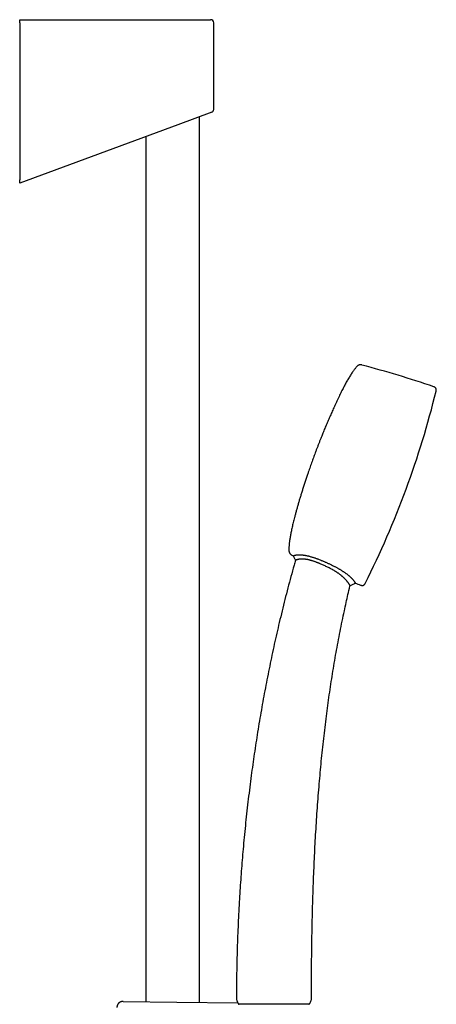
# Model space of a CAD drawing. Header units: millimetres. Extents: x 8 to 822, y 12 to 1777.
# Tile 14 of 14: x 685 to 822, y 1452 to 1777. Entities that reach past the tile are written whole.
import ezdxf

# ---------------------------------------------------------------- set-up
doc = ezdxf.new("R2010")
doc.units = ezdxf.units.MM

msp = doc.modelspace()

# ---------------------------------------------------------------- linework, layer by layer
at = {"color": 7, "linetype": 'Continuous', "lineweight": 30}
for p, q in [((684.78, 1777.13), (736.66, 1777.13)), ((684.78, 1776.13), (684.78, 1777.13)), ((736.66, 1777.13), (747.87, 1777.13)), ((684.78, 1776.13), (684.78, 1724.16)), ((748.87, 1747.49), (748.87, 1776.13)), ((748.22, 1746.55), (737.01, 1742.41)), ((744.2, 1452.38), (744.2, 1745.06)), ((737.01, 1742.41), (684.78, 1723.13)), ((726.4, 1738.49), (726.4, 1452.59)), ((684.78, 1723.13), (684.78, 1724.16)), ((718.93, 1452.68), (736.71, 1452.46)), ((736.71, 1452.46), (756.82, 1452.23))]:
    msp.add_line(p, q, dxfattribs=at)
for centre, radius, start, end in [((747.87, 1776.13), 1, 0, 90), ((747.87, 1747.49), 1, 290.258, 359.984), ((702.97, 1306.98), 368.45, 71.2188, 75.0762), ((530.98, 1725.77), 300, 339.7512, 346.2339), ((530.98, 1725.77), 300, 333.2685, 339.7512), ((933.74, 1932.55), 368.45, 244.4262, 244.5113), ((933.74, 1932.55), 368.45, 247.9932, 248.2836), ((757.77, 1453.6), 1.4, 179.8192, 202.4555), ((779.76, 1453.54), 1.4, 341.7264, 359.9347)]:
    msp.add_arc(centre, radius, start, end, dxfattribs=at)
for points, knots in [([(797.85, 1663), (797.8, 1663.01), (797.7, 1663.03), (797.55, 1663.06), (797.43, 1663.06), (797.32, 1663.07), (797.22, 1663.06), (797.14, 1663.05), (797.08, 1663.04), (797, 1663.02), (796.91, 1663), (796.79, 1662.96), (796.67, 1662.9), (796.55, 1662.83), (796.42, 1662.75), (796.29, 1662.64), (796.21, 1662.55), (796.16, 1662.5)], [0, 0, 0, 0, 0.08924, 0.167202, 0.235143, 0.294024, 0.344553, 0.387218, 0.422333, 0.454331, 0.507845, 0.574599, 0.655272, 0.725741, 0.805759, 0.896621, 1, 1, 1, 1]), ([(796.17, 1662.5), (796.1, 1662.43), (795.93, 1662.25), (795.69, 1661.96), (795.43, 1661.62), (795.16, 1661.27), (794.89, 1660.88), (794.59, 1660.45), (794.27, 1659.96), (793.93, 1659.42), (793.58, 1658.85), (793.23, 1658.25), (792.87, 1657.63), (792.51, 1656.98), (792.15, 1656.3), (791.78, 1655.61), (791.41, 1654.89), (791.04, 1654.16), (790.66, 1653.4), (790.27, 1652.59), (789.84, 1651.71), (789.4, 1650.77), (788.96, 1649.81), (788.44, 1648.67), (787.85, 1647.34), (787.19, 1645.83), (786.54, 1644.31), (785.9, 1642.79), (785.27, 1641.28), (784.73, 1639.94), (784.27, 1638.77), (783.88, 1637.79), (783.5, 1636.82), (783.14, 1635.87), (782.78, 1634.94), (782.44, 1634.03), (782.22, 1633.43), (782.11, 1633.13)], [0, 0, 0, 0, 0.009465, 0.021944, 0.034928, 0.048618, 0.062996, 0.078042, 0.096797, 0.116433, 0.136912, 0.158194, 0.180238, 0.203004, 0.226449, 0.25053, 0.275205, 0.300431, 0.326163, 0.352359, 0.383766, 0.415682, 0.448035, 0.480752, 0.530851, 0.581361, 0.632024, 0.682585, 0.732786, 0.782368, 0.815283, 0.847721, 0.879603, 0.910852, 0.941387, 0.971129, 1, 1, 1, 1]), ([(822.37, 1654.38), (822.38, 1654.43), (822.4, 1654.52), (822.41, 1654.64), (822.42, 1654.75), (822.42, 1654.85), (822.41, 1654.93), (822.4, 1655.02), (822.38, 1655.09), (822.36, 1655.15), (822.34, 1655.21), (822.31, 1655.27), (822.27, 1655.34), (822.21, 1655.41), (822.14, 1655.49), (822.05, 1655.57), (821.94, 1655.65), (821.83, 1655.71), (821.71, 1655.76), (821.63, 1655.79), (821.59, 1655.81)], [0, 0, 0, 0, 0.077515, 0.145428, 0.204956, 0.257139, 0.302834, 0.351852, 0.392783, 0.426285, 0.456358, 0.492772, 0.536186, 0.587015, 0.646076, 0.714695, 0.79478, 0.855773, 0.923849, 1, 1, 1, 1]), ([(782.11, 1633.13), (782.01, 1632.87), (781.81, 1632.32), (781.51, 1631.5), (781.21, 1630.65), (780.9, 1629.79), (780.59, 1628.9), (780.28, 1628), (779.93, 1626.97), (779.53, 1625.81), (779.11, 1624.51), (778.68, 1623.2), (778.27, 1621.93), (777.89, 1620.7), (777.52, 1619.51), (777.16, 1618.33), (776.82, 1617.16), (776.48, 1615.99), (776.16, 1614.83), (775.85, 1613.7), (775.58, 1612.67), (775.35, 1611.75), (775.15, 1610.94), (774.96, 1610.15), (774.78, 1609.37), (774.61, 1608.62), (774.46, 1607.89), (774.33, 1607.2), (774.21, 1606.54), (774.1, 1605.9), (774, 1605.29), (773.92, 1604.73), (773.86, 1604.22), (773.81, 1603.76), (773.77, 1603.32), (773.74, 1602.9), (773.72, 1602.5), (773.72, 1602.13), (773.72, 1601.85), (773.72, 1601.7), (773.72, 1601.67)], [0, 0, 0, 0, 0.026151, 0.053025, 0.080564, 0.108707, 0.137397, 0.166574, 0.196179, 0.237477, 0.27932, 0.321555, 0.364029, 0.40203, 0.439992, 0.477806, 0.515365, 0.55256, 0.589284, 0.62543, 0.660891, 0.686859, 0.712341, 0.737295, 0.761677, 0.785443, 0.808551, 0.829698, 0.850187, 0.869984, 0.889055, 0.907368, 0.922026, 0.936117, 0.949624, 0.962532, 0.974825, 0.98649, 0.996903, 1, 1, 1, 1]), ([(773.72, 1601.67), (773.73, 1601.62), (773.73, 1601.51), (773.75, 1601.37), (773.78, 1601.24), (773.81, 1601.14), (773.85, 1601.05), (773.88, 1600.98), (773.91, 1600.92), (773.95, 1600.85), (773.99, 1600.77), (774.07, 1600.67), (774.16, 1600.57), (774.26, 1600.47), (774.38, 1600.38), (774.52, 1600.28), (774.63, 1600.23), (774.69, 1600.2)], [0, 0, 0, 0, 0.08924, 0.167202, 0.235143, 0.294024, 0.344553, 0.387218, 0.422333, 0.454331, 0.507845, 0.574599, 0.655272, 0.725741, 0.805759, 0.896621, 1, 1, 1, 1]), ([(775.88, 1598.44), (775.73, 1597.91), (775.22, 1596.12), (774.39, 1593.08), (773.38, 1589.31), (772.4, 1585.52), (771.46, 1581.73), (770.56, 1578), (769.71, 1574.33), (768.9, 1570.73), (768.12, 1567.12), (767.37, 1563.51), (766.64, 1559.89), (765.94, 1556.26), (765.26, 1552.63), (764.61, 1548.99), (763.99, 1545.35), (763.39, 1541.72), (762.82, 1538.12), (762.28, 1534.53), (761.77, 1530.93), (761.27, 1527.24), (760.78, 1523.45), (760.3, 1519.56), (759.85, 1515.66), (759.43, 1511.76), (759.04, 1507.86), (758.68, 1504.04), (758.36, 1500.28), (758.07, 1496.6), (757.79, 1492.92), (757.55, 1489.24), (757.32, 1485.41), (757.1, 1481.45), (756.91, 1477.34), (756.75, 1473.23), (756.61, 1469.13), (756.51, 1465.02), (756.43, 1460.92), (756.38, 1457.12), (756.37, 1454.68), (756.37, 1453.61)], [0, 0, 0, 0, 0.011285, 0.037928, 0.064581, 0.091244, 0.117916, 0.144598, 0.169763, 0.194936, 0.220115, 0.245301, 0.270492, 0.29569, 0.320892, 0.346098, 0.371308, 0.396521, 0.421286, 0.446053, 0.470821, 0.495589, 0.522335, 0.54908, 0.575823, 0.602562, 0.629297, 0.656026, 0.681223, 0.706412, 0.731594, 0.756767, 0.781931, 0.810003, 0.838061, 0.866103, 0.894127, 0.922133, 0.950118, 0.978082, 1, 1, 1, 1]), ([(775.18, 1599.97), (775.18, 1599.97), (775.18, 1599.96), (775.19, 1599.97), (775.22, 1599.98), (775.26, 1600), (775.33, 1600.03), (775.41, 1600.06), (775.52, 1600.1), (775.66, 1600.14), (775.8, 1600.17), (775.93, 1600.2), (776.04, 1600.22), (776.16, 1600.24), (776.29, 1600.25), (776.44, 1600.27), (776.6, 1600.28), (776.77, 1600.29), (776.95, 1600.3), (777.15, 1600.3), (777.36, 1600.29), (777.59, 1600.28), (777.82, 1600.27), (778.07, 1600.25), (778.34, 1600.22), (778.61, 1600.18), (778.91, 1600.14), (779.21, 1600.09), (779.56, 1600.02), (779.94, 1599.94), (780.35, 1599.84), (780.79, 1599.72), (781.18, 1599.61), (781.53, 1599.5), (781.85, 1599.4), (782.19, 1599.29), (782.55, 1599.17), (782.91, 1599.04), (783.31, 1598.89), (783.76, 1598.72), (784.21, 1598.54), (784.62, 1598.37), (784.99, 1598.21), (785.36, 1598.06), (785.74, 1597.89), (786.13, 1597.72), (786.52, 1597.54), (786.92, 1597.36), (787.35, 1597.15), (787.83, 1596.92), (788.31, 1596.68), (788.74, 1596.46), (789.13, 1596.26), (789.51, 1596.06), (789.87, 1595.86), (790.21, 1595.66), (790.53, 1595.48), (790.84, 1595.29), (791.14, 1595.1), (791.44, 1594.91), (791.74, 1594.71), (792.02, 1594.52), (792.3, 1594.33), (792.56, 1594.14), (792.81, 1593.95), (793.05, 1593.77), (793.28, 1593.58), (793.49, 1593.4), (793.7, 1593.23), (793.9, 1593.05), (794.08, 1592.89), (794.24, 1592.74), (794.38, 1592.59), (794.52, 1592.46), (794.64, 1592.32), (794.76, 1592.2), (794.87, 1592.08), (794.97, 1591.96), (795.07, 1591.84), (795.16, 1591.72), (795.25, 1591.61), (795.33, 1591.5), (795.41, 1591.39), (795.48, 1591.28), (795.54, 1591.19), (795.58, 1591.12), (795.61, 1591.07), (795.63, 1591.03), (795.65, 1591), (795.66, 1590.97), (795.67, 1590.95), (795.67, 1590.95), (795.67, 1590.95)], [0, 0, 0, 0, 0.000886, 0.021242, 0.038387, 0.055559, 0.072745, 0.090062, 0.1074, 0.124893, 0.142418, 0.151213, 0.160013, 0.16947, 0.178936, 0.188484, 0.198033, 0.207631, 0.21723, 0.226931, 0.236649, 0.246108, 0.255585, 0.265229, 0.274874, 0.284614, 0.294355, 0.304283, 0.314238, 0.326496, 0.338755, 0.35119, 0.363626, 0.372017, 0.380419, 0.390209, 0.4, 0.40984, 0.41968, 0.43296, 0.446259, 0.456336, 0.466414, 0.476512, 0.48661, 0.497473, 0.508336, 0.51922, 0.530103, 0.544734, 0.559383, 0.57048, 0.581576, 0.592726, 0.603876, 0.613515, 0.623166, 0.632922, 0.642679, 0.652498, 0.662316, 0.672258, 0.682219, 0.691859, 0.701519, 0.711329, 0.72114, 0.731032, 0.740923, 0.750968, 0.761032, 0.770107, 0.779196, 0.788376, 0.797557, 0.806784, 0.816011, 0.825322, 0.834643, 0.846265, 0.857888, 0.869565, 0.881243, 0.897006, 0.912793, 0.924765, 0.936737, 0.94874, 0.960743, 0.971669, 0.982599, 1, 1, 1, 1]), ([(775.18, 1599.97), (775.22, 1599.88), (775.32, 1599.65), (775.47, 1599.29), (775.66, 1598.9), (775.79, 1598.61), (775.86, 1598.46), (775.87, 1598.44)], [0, 0, 0, 0, 0.165517, 0.441068, 0.701803, 0.948095, 1, 1, 1, 1]), ([(793.92, 1590.05), (793.92, 1590.05), (793.92, 1590.05), (793.91, 1590.07), (793.9, 1590.09), (793.89, 1590.13), (793.87, 1590.17), (793.84, 1590.21), (793.81, 1590.28), (793.76, 1590.36), (793.7, 1590.47), (793.62, 1590.6), (793.53, 1590.73), (793.45, 1590.85), (793.37, 1590.96), (793.27, 1591.11), (793.13, 1591.28), (792.99, 1591.46), (792.82, 1591.67), (792.63, 1591.89), (792.43, 1592.11), (792.23, 1592.32), (792.04, 1592.51), (791.86, 1592.69), (791.67, 1592.86), (791.48, 1593.03), (791.3, 1593.19), (791.12, 1593.34), (790.94, 1593.5), (790.7, 1593.68), (790.45, 1593.87), (790.18, 1594.07), (789.94, 1594.24), (789.69, 1594.41), (789.43, 1594.58), (789.17, 1594.74), (788.9, 1594.91), (788.63, 1595.07), (788.28, 1595.27), (787.84, 1595.51), (787.31, 1595.79), (786.78, 1596.06), (786.23, 1596.33), (785.68, 1596.58), (785.13, 1596.84), (784.56, 1597.09), (784.08, 1597.3), (783.68, 1597.46), (783.35, 1597.59), (783.03, 1597.72), (782.7, 1597.85), (782.38, 1597.97), (782.05, 1598.08), (781.73, 1598.19), (781.43, 1598.28), (781.15, 1598.37), (780.9, 1598.44), (780.65, 1598.5), (780.41, 1598.56), (780.16, 1598.62), (779.92, 1598.67), (779.69, 1598.72), (779.46, 1598.75), (779.24, 1598.79), (779.03, 1598.81), (778.82, 1598.83), (778.62, 1598.85), (778.43, 1598.86), (778.25, 1598.86), (778.07, 1598.87), (777.87, 1598.86), (777.68, 1598.86), (777.51, 1598.84), (777.34, 1598.83), (777.15, 1598.81), (776.94, 1598.77), (776.76, 1598.74), (776.62, 1598.71), (776.51, 1598.68), (776.39, 1598.65), (776.27, 1598.61), (776.14, 1598.56), (776.05, 1598.52), (775.97, 1598.49), (775.92, 1598.46), (775.89, 1598.45), (775.87, 1598.44), (775.87, 1598.44), (775.88, 1598.44)], [0, 0, 0, 0, 0.018072, 0.029982, 0.041893, 0.053823, 0.065753, 0.07774, 0.089735, 0.10504, 0.121932, 0.138854, 0.155874, 0.164406, 0.172937, 0.188523, 0.200886, 0.214559, 0.22827, 0.242105, 0.25599, 0.268698, 0.278015, 0.287331, 0.296721, 0.306111, 0.313726, 0.321341, 0.328999, 0.336657, 0.349541, 0.358271, 0.367001, 0.375781, 0.384561, 0.393411, 0.40226, 0.41115, 0.420039, 0.436249, 0.452548, 0.468878, 0.485364, 0.501873, 0.518522, 0.535188, 0.551921, 0.561492, 0.571062, 0.580663, 0.590263, 0.599924, 0.609585, 0.619304, 0.629023, 0.636687, 0.644352, 0.65206, 0.659769, 0.667554, 0.675339, 0.683185, 0.69103, 0.698703, 0.706376, 0.714111, 0.721845, 0.729665, 0.737485, 0.745357, 0.753229, 0.766211, 0.773404, 0.780596, 0.795031, 0.809597, 0.824199, 0.837542, 0.847051, 0.856566, 0.875687, 0.894843, 0.914166, 0.933514, 0.95301, 0.972523, 0.992096, 1, 1, 1, 1]), ([(781.17, 1453.54), (781.17, 1455.12), (781.17, 1458.57), (781.21, 1463.9), (781.27, 1469.52), (781.35, 1474.75), (781.45, 1479.57), (781.56, 1484), (781.7, 1488.44), (781.85, 1492.71), (782.01, 1496.83), (782.19, 1500.79), (782.39, 1504.75), (782.61, 1508.71), (782.86, 1512.67), (783.13, 1516.62), (783.42, 1520.58), (783.74, 1524.46), (784.08, 1528.28), (784.43, 1532.02), (784.81, 1535.77), (785.22, 1539.51), (785.65, 1543.24), (786.11, 1546.9), (786.58, 1550.48), (787.07, 1553.98), (787.59, 1557.48), (788.13, 1560.98), (788.71, 1564.46), (789.31, 1567.94), (789.94, 1571.41), (790.61, 1574.88), (791.3, 1578.33), (791.98, 1581.53), (792.63, 1584.48), (793.24, 1587.18), (793.68, 1589.03), (793.91, 1589.99), (793.93, 1590.05)], [0, 0, 0, 0, 0.034554, 0.075388, 0.116291, 0.157253, 0.189473, 0.221719, 0.253986, 0.286271, 0.315108, 0.343953, 0.372804, 0.401657, 0.43051, 0.45936, 0.488207, 0.517047, 0.544445, 0.571835, 0.599214, 0.626581, 0.653935, 0.681275, 0.70704, 0.73279, 0.758526, 0.784248, 0.809955, 0.835646, 0.861324, 0.886986, 0.912634, 0.938268, 0.9584, 0.978525, 0.998642, 1, 1, 1, 1]), ([(793.92, 1590.05), (793.96, 1590.07), (794.16, 1590.16), (794.52, 1590.34), (795, 1590.58), (795.39, 1590.79), (795.61, 1590.92), (795.67, 1590.95)], [0, 0, 0, 0, 0.06799, 0.331266, 0.606356, 0.893738, 1, 1, 1, 1]), ([(797.41, 1590.25), (797.45, 1590.24), (797.53, 1590.21), (797.65, 1590.17), (797.76, 1590.15), (797.86, 1590.14), (797.95, 1590.13), (798.03, 1590.14), (798.1, 1590.14), (798.17, 1590.16), (798.22, 1590.17), (798.29, 1590.19), (798.36, 1590.22), (798.44, 1590.26), (798.53, 1590.33), (798.63, 1590.41), (798.72, 1590.5), (798.79, 1590.61), (798.86, 1590.71), (798.9, 1590.79), (798.92, 1590.83)], [0, 0, 0, 0, 0.077515, 0.145428, 0.204956, 0.257139, 0.302834, 0.351852, 0.392783, 0.426285, 0.456358, 0.492772, 0.536186, 0.587015, 0.646076, 0.714695, 0.79478, 0.855773, 0.923849, 1, 1, 1, 1]), ([(718.93, 1452.68), (718.9, 1452.68), (718.81, 1452.68), (718.66, 1452.66), (718.47, 1452.63), (718.31, 1452.59), (718.15, 1452.53), (717.99, 1452.46), (717.85, 1452.37), (717.71, 1452.28), (717.58, 1452.17), (717.45, 1452.06), (717.34, 1451.93), (717.24, 1451.79), (717.16, 1451.65), (717.08, 1451.5), (717.02, 1451.34), (716.97, 1451.18), (716.93, 1451.02), (716.91, 1450.85), (716.91, 1450.73), (716.91, 1450.68)], [0, 0, 0, 0, 0.025932, 0.086365, 0.147359, 0.199887, 0.252415, 0.306469, 0.360523, 0.41305, 0.465577, 0.51963, 0.573683, 0.626209, 0.678736, 0.732789, 0.786841, 0.839368, 0.891895, 0.945947, 1, 1, 1, 1]), ([(756.47, 1453.07), (756.5, 1453.01), (756.55, 1452.89), (756.59, 1452.76), (756.62, 1452.7)], [0, 0, 0, 0, 0.489629, 1, 1, 1, 1]), ([(756.62, 1452.7), (756.62, 1452.69), (756.63, 1452.68), (756.64, 1452.66), (756.65, 1452.64), (756.65, 1452.61), (756.66, 1452.6), (756.67, 1452.58), (756.67, 1452.57), (756.68, 1452.55), (756.68, 1452.54), (756.69, 1452.53), (756.7, 1452.51), (756.7, 1452.49), (756.71, 1452.47), (756.72, 1452.44), (756.74, 1452.41), (756.74, 1452.39), (756.75, 1452.39)], [0, 0, 0, 0, 0.13439, 0.24592, 0.335278, 0.388507, 0.431, 0.464736, 0.479499, 0.493686, 0.508061, 0.523355, 0.558889, 0.603621, 0.659128, 0.751182, 0.864675, 1, 1, 1, 1]), ([(756.75, 1452.39), (756.77, 1452.34), (756.82, 1452.23), (756.89, 1452.08), (756.96, 1451.97), (757, 1451.92), (757.01, 1451.91)], [0, 0, 0, 0, 0.266793, 0.683326, 0.875955, 1, 1, 1, 1]), ([(757.01, 1451.9), (757.01, 1451.9), (757.02, 1451.89), (757.03, 1451.88), (757.04, 1451.87), (757.05, 1451.86), (757.06, 1451.86), (757.06, 1451.85), (757.07, 1451.85), (757.07, 1451.84), (757.07, 1451.84), (757.07, 1451.84), (757.08, 1451.84), (757.08, 1451.83), (757.09, 1451.83), (757.09, 1451.82), (757.1, 1451.82), (757.1, 1451.81), (757.11, 1451.8), (757.11, 1451.8), (757.12, 1451.8)], [0, 0, 0, 0, 0.148992, 0.271124, 0.36671, 0.42127, 0.461557, 0.488476, 0.497783, 0.501749, 0.505484, 0.509211, 0.513157, 0.522388, 0.549017, 0.58877, 0.642451, 0.736139, 0.855306, 1, 1, 1, 1]), ([(757.12, 1451.8), (757.14, 1451.79), (757.17, 1451.76), (757.22, 1451.73), (757.26, 1451.72), (757.27, 1451.72)], [0, 0, 0, 0, 0.398987, 0.777658, 1, 1, 1, 1]), ([(757.17, 1451.76), (757.19, 1451.75), (757.23, 1451.73), (757.28, 1451.72), (757.31, 1451.71)], [0, 0, 0, 0, 0.506813, 1, 1, 1, 1]), ([(780.3, 1451.71), (780.29, 1451.71), (780.29, 1451.71), (780.26, 1451.71), (780.21, 1451.71), (780.15, 1451.71), (780.06, 1451.71), (779.96, 1451.71), (779.83, 1451.71), (779.69, 1451.71), (779.54, 1451.71), (779.39, 1451.71), (779.25, 1451.71), (779.09, 1451.71), (778.91, 1451.71), (778.69, 1451.71), (778.44, 1451.71), (778.17, 1451.71), (777.89, 1451.71), (777.58, 1451.71), (777.26, 1451.71), (776.92, 1451.71), (776.56, 1451.71), (776.2, 1451.71), (775.82, 1451.71), (775.43, 1451.71), (775.04, 1451.71), (774.66, 1451.71), (774.31, 1451.71), (773.98, 1451.71), (773.65, 1451.71), (773.28, 1451.71), (772.87, 1451.71), (772.41, 1451.71), (771.95, 1451.71), (771.49, 1451.71), (771.05, 1451.71), (770.66, 1451.71), (770.29, 1451.71), (769.93, 1451.71), (769.52, 1451.71), (769.08, 1451.71), (768.59, 1451.71), (768.12, 1451.71), (767.64, 1451.71), (767.16, 1451.71), (766.68, 1451.71), (766.2, 1451.71), (765.72, 1451.71), (765.29, 1451.71), (764.91, 1451.71), (764.57, 1451.71), (764.24, 1451.71), (763.88, 1451.71), (763.48, 1451.71), (763.05, 1451.71), (762.63, 1451.71), (762.22, 1451.71), (761.83, 1451.71), (761.45, 1451.71), (761.09, 1451.71), (760.74, 1451.71), (760.43, 1451.71), (760.16, 1451.71), (759.92, 1451.71), (759.69, 1451.71), (759.45, 1451.71), (759.22, 1451.71), (759, 1451.71), (758.82, 1451.71), (758.64, 1451.71), (758.46, 1451.71), (758.27, 1451.71), (758.09, 1451.71), (757.92, 1451.71), (757.77, 1451.71), (757.65, 1451.71), (757.56, 1451.71), (757.49, 1451.71), (757.43, 1451.71), (757.38, 1451.71), (757.34, 1451.71), (757.32, 1451.71), (757.3, 1451.71), (757.3, 1451.71), (757.3, 1451.71)], [0, 0, 0, 0, 0.012937, 0.025886, 0.038855, 0.051868, 0.064903, 0.077896, 0.09089, 0.103971, 0.117052, 0.126988, 0.136925, 0.1469, 0.156876, 0.17029, 0.183467, 0.196689, 0.209935, 0.223347, 0.236783, 0.25039, 0.264022, 0.277703, 0.290933, 0.304163, 0.317486, 0.330808, 0.340933, 0.351058, 0.361225, 0.371391, 0.385065, 0.398297, 0.411529, 0.424853, 0.438177, 0.448303, 0.458429, 0.468597, 0.478764, 0.49244, 0.505619, 0.518843, 0.53209, 0.545503, 0.558941, 0.572549, 0.586182, 0.599865, 0.609754, 0.619644, 0.629571, 0.639499, 0.652907, 0.666339, 0.679941, 0.693568, 0.707245, 0.720475, 0.733704, 0.747027, 0.760349, 0.770474, 0.780599, 0.790765, 0.800931, 0.814605, 0.824497, 0.834388, 0.844317, 0.854247, 0.867657, 0.881091, 0.894696, 0.908325, 0.922005, 0.931681, 0.941358, 0.95107, 0.960782, 0.970568, 0.980354, 0.990177, 1, 1, 1, 1]), ([(780.28, 1451.71), (780.31, 1451.72), (780.36, 1451.73), (780.4, 1451.75), (780.42, 1451.76)], [0, 0, 0, 0, 0.493146, 1, 1, 1, 1]), ([(780.3, 1451.71), (780.31, 1451.72), (780.35, 1451.73), (780.41, 1451.75), (780.46, 1451.8), (780.53, 1451.86), (780.59, 1451.94), (780.68, 1452.07), (780.78, 1452.26), (780.88, 1452.51), (780.99, 1452.79), (781.06, 1452.99), (781.09, 1453.1)], [0, 0, 0, 0, 0.032488, 0.066072, 0.1144, 0.163958, 0.233425, 0.303673, 0.446833, 0.618803, 0.791278, 1, 1, 1, 1])]:
    msp.add_open_spline(points, degree=3, knots=knots, dxfattribs=at)

doc.saveas('drawing.dxf')
